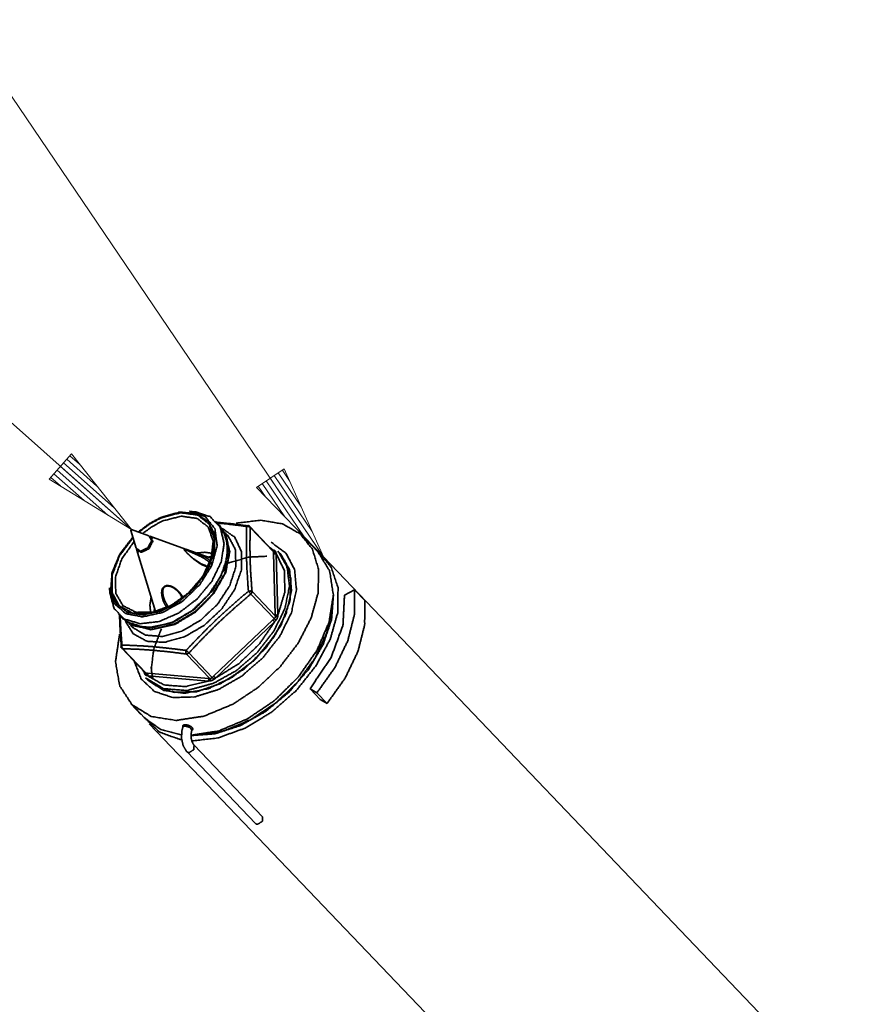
# Model space of a CAD drawing. Header units: millimetres. Extents: x 0 to 297, y 0 to 420.
# Tile 17 of 21: x 110 to 119, y 290 to 300. Entities that reach past the tile are written whole.
import ezdxf

# ---------------------------------------------------------------- set-up
doc = ezdxf.new("R2010")
doc.units = ezdxf.units.MM
doc.layers.add('1', color=7, linetype='Continuous')

msp = doc.modelspace()

# ---------------------------------------------------------------- linework, layer by layer
at = {"layer": '1', "color": 113, "linetype": 'Continuous', "lineweight": 13}
for p, q in [((106.254, 305.287), (113.609, 294.447)), ((106.612, 299.153), (111.586, 294.733)), ((110.956, 295.529), (110.721, 295.265)), ((110.906, 295.473), (111.223, 295.191)), ((110.94, 295.511), (111.041, 295.421)), ((110.94, 295.511), (111.041, 295.421)), ((111.586, 294.733), (110.956, 295.529)), ((110.805, 295.359), (111.337, 294.886)), ((110.839, 295.397), (111.586, 294.733)), ((110.839, 295.397), (111.586, 294.733)), ((110.872, 295.435), (111.404, 294.962)), ((113.193, 295.374), (112.902, 295.176)), ((113.174, 295.361), (113.25, 295.248)), ((113.174, 295.361), (113.25, 295.248)), ((113.609, 294.447), (113.193, 295.374)), ((110.721, 295.265), (111.586, 294.733)), ((110.737, 295.283), (110.839, 295.193)), ((110.737, 295.283), (110.839, 295.193)), ((110.771, 295.321), (111.088, 295.04)), ((113.005, 295.246), (113.405, 294.657)), ((113.048, 295.275), (113.609, 294.447)), ((113.048, 295.275), (113.609, 294.447)), ((113.09, 295.304), (113.489, 294.714)), ((113.132, 295.332), (113.37, 294.981)), ((112.902, 295.176), (113.609, 294.447)), ((112.921, 295.189), (112.998, 295.077)), ((112.921, 295.189), (112.998, 295.077)), ((112.963, 295.218), (113.201, 294.867))]:
    msp.add_line(p, q, dxfattribs=at)
at = {"layer": '1', "color": 2, "linetype": 'Continuous', "lineweight": 35}
for p, q in [((112.254, 294.922), (112.199, 294.927)), ((112.513, 294.781), (112.473, 294.823)), ((111.579, 294.724), (111.636, 294.538)), ((111.77, 294.667), (111.588, 294.733)), ((113.08, 294.508), (112.833, 294.767)), ((113.083, 294.499), (112.837, 294.757)), ((112.157, 294.529), (111.782, 294.663)), ((111.81, 294.632), (111.787, 294.656)), ((112.604, 294.667), (112.565, 294.708)), ((112.587, 294.661), (112.575, 294.688)), ((111.639, 294.527), (111.841, 293.872)), ((111.646, 294.521), (111.669, 294.497)), ((112.427, 294.432), (112.159, 294.528)), ((113.068, 294.521), (113.073, 294.521)), ((113.073, 294.521), (113.086, 294.517)), ((113.153, 294.483), (113.129, 294.508)), ((113.083, 294.484), (113.083, 294.499)), ((113.101, 293.839), (113.083, 294.484)), ((113.108, 294.493), (113.111, 294.481)), ((113.111, 294.481), (113.129, 293.836)), ((111.357, 294.121), (111.36, 294.067)), ((113.089, 293.798), (112.843, 294.056)), ((112.856, 294.081), (113.102, 293.823)), ((111.449, 293.844), (111.489, 293.801)), ((112.452, 293.193), (113.074, 293.785)), ((113.074, 293.785), (113.089, 293.798)), ((113.102, 293.823), (113.101, 293.839)), ((113.129, 293.836), (113.127, 293.82)), ((111.56, 293.746), (111.599, 293.705)), ((111.579, 293.736), (111.605, 293.723)), ((113.094, 293.764), (112.471, 293.172)), ((113.106, 293.778), (113.094, 293.764)), ((111.485, 293.485), (111.732, 293.227)), ((111.495, 293.481), (111.741, 293.224)), ((112.411, 293.167), (112.165, 293.425)), ((112.191, 293.436), (112.437, 293.178)), ((111.72, 293.235), (111.72, 293.24)), ((111.723, 293.222), (111.72, 293.235)), ((111.734, 293.174), (111.758, 293.149)), ((111.741, 293.224), (111.756, 293.223)), ((111.758, 293.195), (111.746, 293.198)), ((111.756, 293.223), (112.396, 293.169)), ((112.398, 293.141), (111.758, 293.195)), ((112.396, 293.169), (112.411, 293.167)), ((112.437, 293.178), (112.452, 293.193)), ((112.471, 293.172), (112.457, 293.161)), ((112.414, 293.143), (112.398, 293.141))]:
    msp.add_line(p, q, dxfattribs=at)
at = {"layer": '1', "color": 3, "linetype": 'Continuous', "lineweight": 35}
for p, q in [((113.553, 294.495), (113.403, 294.652)), ((119.142, 288.663), (113.609, 294.447)), ((113.936, 294.099), (113.829, 294.044)), ((114.043, 293.987), (113.936, 294.099)), ((113.574, 292.948), (113.467, 293.06)), ((113.467, 293.06), (113.538, 293.016)), ((113.645, 292.904), (113.538, 293.016)), ((111.579, 292.907), (111.728, 292.75)), ((111.583, 292.902), (111.58, 292.901)), ((111.687, 292.789), (111.58, 292.901)), ((113.574, 292.948), (113.645, 292.904)), ((111.689, 292.791), (111.687, 292.789)), ((111.773, 292.692), (117.205, 287.013))]:
    msp.add_line(p, q, dxfattribs=at)
at = {"layer": '1', "color": 192, "linetype": 'Continuous', "lineweight": 35}
for p, q in [((112.135, 292.677), (112.128, 292.658)), ((112.223, 292.623), (112.231, 292.644)), ((112.967, 291.711), (112.246, 292.465)), ((112.173, 292.395), (112.894, 291.641))]:
    msp.add_line(p, q, dxfattribs=at)
at = {"layer": '1', "color": 2, "linetype": 'Continuous', "lineweight": 35}
for centre, start, end in [((112.811, 294.746), 43.7265, 82.0182), ((111.507, 293.506), 184.8003, 223.7265)]:
    msp.add_arc(centre, 0.0304, start, end, dxfattribs=at)
for points, knots in [([(112.199, 294.927), (112.363, 294.871), (112.464, 294.744), (112.489, 294.564), (112.434, 294.358), (112.306, 294.154), (112.125, 293.98), (111.915, 293.862), (111.706, 293.816), (111.528, 293.849), (111.406, 293.956), (111.357, 294.121)], [0, 0, 0.078826, 0.152863, 0.235451, 0.332935, 0.442764, 0.557237, 0.667068, 0.76455, 0.847137, 0.92117, 1, 1]), ([(112.254, 294.922), (112.415, 294.87), (112.522, 294.754), (112.562, 294.588), (112.531, 294.392), (112.432, 294.189), (112.277, 294.003), (112.084, 293.856), (111.877, 293.766), (111.679, 293.744), (111.515, 293.792), (111.404, 293.904), (111.36, 294.067)], [0, 0, 0.072671, 0.140371, 0.213637, 0.298937, 0.395997, 0.499999, 0.604003, 0.701068, 0.786361, 0.859632, 0.927332, 1, 1]), ([(111.6, 294.653), (111.463, 294.474), (111.383, 294.282), (111.369, 294.102), (111.425, 293.957), (111.542, 293.864), (111.707, 293.836), (111.898, 293.876), (112.091, 293.979), (112.263, 294.132), (112.391, 294.315), (112.461, 294.507), (112.462, 294.682), (112.395, 294.819), (112.268, 294.901), (112.098, 294.918), (111.905, 294.866)], [0, 0, 0.075241, 0.144393, 0.204322, 0.255994, 0.305639, 0.361086, 0.425924, 0.498756, 0.575185, 0.649715, 0.717407, 0.775705, 0.826451, 0.876602, 0.933573, 1, 1]), ([(111.905, 294.859), (112.107, 294.911), (112.283, 294.887), (112.406, 294.79), (112.46, 294.635), (112.438, 294.444), (112.341, 294.243), (112.184, 294.061), (111.99, 293.924), (111.785, 293.852), (111.599, 293.855), (111.458, 293.932), (111.383, 294.072), (111.384, 294.256), (111.461, 294.457), (111.602, 294.647)], [0, 0, 0.070557, 0.130401, 0.18339, 0.238898, 0.304104, 0.379456, 0.460557, 0.540919, 0.614296, 0.677104, 0.731229, 0.785032, 0.847154, 0.919915, 1, 1]), ([(111.614, 294.607), (111.485, 294.425), (111.418, 294.234), (111.422, 294.062), (111.498, 293.933), (111.635, 293.864), (111.813, 293.866), (112.007, 293.938), (112.191, 294.07), (112.338, 294.243), (112.427, 294.434), (112.447, 294.615), (112.394, 294.761), (112.276, 294.852), (112.109, 294.874), (111.917, 294.825)], [0, 0, 0.079782, 0.151852, 0.213274, 0.266846, 0.321397, 0.3849, 0.458845, 0.539489, 0.6206, 0.695768, 0.760776, 0.816211, 0.869305, 0.929322, 1, 1]), ([(111.905, 294.866), (111.777, 294.798), (111.657, 294.708)], [0, 0, 0.490036, 1, 1]), ([(111.663, 294.705), (111.78, 294.794), (111.905, 294.859)], [0, 0, 0.509942, 1, 1]), ([(111.917, 294.825), (111.807, 294.767), (111.702, 294.691)], [0, 0, 0.490281, 1, 1]), ([(111.489, 293.801), (111.628, 293.718), (111.812, 293.704), (112.019, 293.76), (112.224, 293.881), (112.401, 294.051), (112.531, 294.25), (112.597, 294.454), (112.59, 294.638), (112.513, 294.781)], [0, 0, 0.087951, 0.188065, 0.304371, 0.433244, 0.566757, 0.695643, 0.811942, 0.912056, 1, 1]), ([(111.586, 294.733), (111.578, 294.724), (111.583, 294.725), (111.587, 294.725), (111.587, 294.729), (111.586, 294.733)], [0, 0, 0.398088, 0.556614, 0.715544, 0.857382, 1, 1]), ([(112.547, 294.738), (112.605, 294.556), (112.57, 294.331), (112.446, 294.099), (112.252, 293.896), (112.02, 293.755)], [0, 0, 0.155479, 0.340022, 0.553154, 0.77993, 1, 1]), ([(112.541, 294.747), (112.675, 294.653), (112.745, 294.501), (112.744, 294.31), (112.672, 294.101), (112.536, 293.898), (112.352, 293.726), (112.143, 293.605)], [0, 0, 0.110708, 0.223668, 0.352904, 0.502288, 0.666777, 0.836474, 1, 1]), ([(112.466, 294.811), (112.471, 294.811), (112.476, 294.811), (112.647, 294.794), (112.824, 294.771)], [0, 0, 0.013631, 0.027265, 0.505362, 1, 1]), ([(112.799, 294.766), (112.752, 294.773), (112.564, 294.796), (112.492, 294.802)], [0, 0, 0.155733, 0.767673, 1, 1]), ([(112.818, 294.086), (112.814, 294.134), (112.802, 294.324), (112.798, 294.438), (112.796, 294.55), (112.797, 294.659), (112.799, 294.766)], [0, 0, 0.071173, 0.350837, 0.518903, 0.682862, 0.843185, 1, 1]), ([(112.799, 294.766), (112.803, 294.77), (112.807, 294.774), (112.811, 294.775), (112.816, 294.776)], [0, 0, 0.27788, 0.556148, 0.778209, 1, 1]), ([(112.799, 294.766), (112.82, 294.766), (112.829, 294.761), (112.837, 294.757)], [0, 0, 0.523273, 0.761398, 1, 1]), ([(112.833, 294.767), (112.836, 294.762), (112.837, 294.759), (112.837, 294.757)], [0, 0, 0.478784, 0.739303, 1, 1]), ([(112.837, 294.757), (112.834, 294.597), (112.835, 294.432), (112.843, 294.259), (112.856, 294.081)], [0, 0, 0.235579, 0.480151, 0.735713, 1, 1]), ([(111.636, 294.538), (111.685, 294.507), (111.76, 294.543), (111.799, 294.617), (111.77, 294.667)], [0, 0, 0.20581, 0.500022, 0.79413, 1, 1]), ([(111.638, 294.533), (111.688, 294.494), (111.771, 294.532), (111.812, 294.613), (111.776, 294.665)], [0, 0, 0.205231, 0.500049, 0.794823, 1, 1]), ([(112.587, 294.661), (112.617, 294.478), (112.565, 294.266), (112.439, 294.053), (112.255, 293.87), (112.04, 293.742)], [0, 0, 0.159711, 0.347965, 0.560843, 0.784109, 1, 1]), ([(112.578, 294.681), (112.622, 294.499), (112.579, 294.282), (112.454, 294.062), (112.267, 293.871), (112.046, 293.737)], [0, 0, 0.157342, 0.343744, 0.556823, 0.781925, 1, 1]), ([(112.604, 294.667), (112.68, 294.527), (112.686, 294.345), (112.621, 294.144), (112.493, 293.949), (112.317, 293.782), (112.116, 293.664)], [0, 0, 0.126427, 0.270402, 0.437694, 0.62304, 0.814938, 1, 1]), ([(112.378, 294.352), (112.325, 294.372), (112.242, 294.425), (112.2, 294.461), (112.172, 294.487), (112.164, 294.495), (112.156, 294.503), (112.152, 294.509), (112.147, 294.515), (112.142, 294.523), (112.142, 294.528), (112.152, 294.528), (112.184, 294.518), (112.246, 294.496), (112.308, 294.471), (112.358, 294.447), (112.395, 294.423), (112.418, 294.402), (112.432, 294.38), (112.432, 294.365), (112.43, 294.361), (112.428, 294.358)], [0, 0, 0.086367, 0.235913, 0.320219, 0.379243, 0.396024, 0.412782, 0.42404, 0.435274, 0.449763, 0.457417, 0.472352, 0.52402, 0.623754, 0.725733, 0.810732, 0.876826, 0.925197, 0.96374, 0.988001, 0.994014, 1, 1]), ([(112.415, 294.371), (112.415, 294.372), (112.415, 294.373), (112.41, 294.381), (112.405, 294.388), (112.397, 294.397), (112.388, 294.405), (112.358, 294.427), (112.335, 294.44), (112.312, 294.452), (112.282, 294.466), (112.253, 294.479), (112.219, 294.494), (112.19, 294.507), (112.173, 294.514), (112.158, 294.519), (112.154, 294.52), (112.149, 294.521), (112.146, 294.519), (112.147, 294.517), (112.148, 294.514), (112.154, 294.506), (112.158, 294.502), (112.162, 294.497), (112.171, 294.488), (112.179, 294.479), (112.197, 294.462), (112.215, 294.446), (112.252, 294.414), (112.292, 294.386), (112.323, 294.367), (112.338, 294.36), (112.354, 294.353), (112.37, 294.349), (112.386, 294.345), (112.396, 294.346), (112.406, 294.346), (112.413, 294.35)], [0, 0, 0.001933, 0.003894, 0.017708, 0.03155, 0.04967, 0.067768, 0.126642, 0.166485, 0.207099, 0.25891, 0.308933, 0.365173, 0.415466, 0.443869, 0.46736, 0.474963, 0.482574, 0.488061, 0.492157, 0.496222, 0.511902, 0.521602, 0.531326, 0.550311, 0.569284, 0.606728, 0.644897, 0.721058, 0.796005, 0.851838, 0.87844, 0.905028, 0.930852, 0.956684, 0.972215, 0.987744, 1, 1]), ([(113.129, 294.508), (113.225, 294.345), (113.25, 294.138), (113.202, 293.904), (113.085, 293.664), (112.91, 293.44), (112.692, 293.252), (112.451, 293.117)], [0, 0, 0.107796, 0.227197, 0.363599, 0.515753, 0.677954, 0.842176, 1, 1]), ([(113.073, 294.521), (113.061, 294.532), (113.048, 294.542)], [0, 0, 0.499055, 1, 1]), ([(113.073, 294.521), (113.072, 294.519), (113.072, 294.519), (113.071, 294.518)], [0, 0, 0.509132, 0.756231, 1, 1]), ([(113.086, 294.517), (113.082, 294.513), (113.08, 294.512), (113.078, 294.511)], [0, 0, 0.542297, 0.770203, 1, 1]), ([(113.083, 294.499), (113.083, 294.502), (113.082, 294.505), (113.081, 294.508), (113.081, 294.508), (113.08, 294.508)], [0, 0, 0.288268, 0.600764, 0.91523, 0.957615, 1, 1]), ([(113.086, 294.517), (113.089, 294.515), (113.092, 294.514), (113.096, 294.511), (113.101, 294.507), (113.101, 294.507), (113.101, 294.506), (113.104, 294.502), (113.107, 294.497), (113.107, 294.495), (113.108, 294.493)], [0, 0, 0.096525, 0.19358, 0.357334, 0.521462, 0.541354, 0.561699, 0.71588, 0.870585, 0.935043, 1, 1]), ([(111.758, 293.149), (111.926, 293.043), (112.144, 293.012), (112.394, 293.06), (112.649, 293.182), (112.886, 293.366), (113.08, 293.594), (113.213, 293.844), (113.272, 294.091), (113.251, 294.311), (113.153, 294.483)], [0, 0, 0.078848, 0.166873, 0.267993, 0.380698, 0.499996, 0.619301, 0.732009, 0.833122, 0.921152, 1, 1]), ([(113.197, 294.412), (113.266, 294.218), (113.254, 293.982), (113.161, 293.728), (112.997, 293.483), (112.778, 293.271), (112.527, 293.115), (112.27, 293.028), (112.031, 293.022), (111.837, 293.095)], [0, 0, 0.08884, 0.190416, 0.306444, 0.433226, 0.564072, 0.691309, 0.808115, 0.910576, 1, 1]), ([(112.275, 294.487), (112.362, 294.495), (112.44, 294.484)], [0, 0, 0.525149, 1, 1]), ([(112.394, 294.444), (112.403, 294.446), (112.413, 294.447), (112.432, 294.45)], [0, 0, 0.25219, 0.504466, 1, 1]), ([(113.108, 294.493), (113.101, 294.493), (113.094, 294.493), (113.089, 294.496), (113.083, 294.499)], [0, 0, 0.261676, 0.523346, 0.7617, 1, 1]), ([(113.111, 294.481), (113.096, 294.479), (113.083, 294.484)], [0, 0, 0.526607, 1, 1]), ([(113.129, 293.836), (113.202, 294.08), (113.196, 294.303), (113.111, 294.481)], [0, 0, 0.378522, 0.708319, 1, 1]), ([(111.958, 293.916), (111.954, 293.922), (111.935, 293.953), (111.921, 293.984), (111.909, 294.026), (111.904, 294.068), (111.907, 294.098), (111.912, 294.112), (111.916, 294.118), (111.92, 294.125), (111.933, 294.136), (111.942, 294.14), (111.952, 294.144), (111.961, 294.144), (111.97, 294.145), (111.998, 294.141), (112.018, 294.133), (112.028, 294.128), (112.038, 294.122), (112.067, 294.101), (112.092, 294.076), (112.114, 294.047), (112.125, 294.025)], [0, 0, 0.016429, 0.089594, 0.16076, 0.251186, 0.337926, 0.399425, 0.429922, 0.445946, 0.461958, 0.497987, 0.518306, 0.53866, 0.558168, 0.57768, 0.634207, 0.679691, 0.70268, 0.725688, 0.799465, 0.873999, 0.948797, 1, 1]), ([(112.12, 294.018), (112.117, 294.024), (112.115, 294.029), (112.097, 294.058), (112.075, 294.084), (112.051, 294.105), (112.025, 294.123), (112.012, 294.129), (111.999, 294.135), (111.984, 294.138), (111.97, 294.141), (111.962, 294.14), (111.954, 294.139), (111.948, 294.137), (111.941, 294.135), (111.936, 294.131), (111.931, 294.127), (111.921, 294.111), (111.916, 294.093), (111.916, 294.084), (111.916, 294.075), (111.921, 294.036), (111.934, 293.995), (111.948, 293.966), (111.965, 293.936), (111.973, 293.927), (111.981, 293.918)], [0, 0, 0.012813, 0.025635, 0.096698, 0.170098, 0.235785, 0.304068, 0.334281, 0.364512, 0.395747, 0.426973, 0.443331, 0.459692, 0.474881, 0.490054, 0.502926, 0.515815, 0.55683, 0.595018, 0.61477, 0.634523, 0.716965, 0.807878, 0.875892, 0.949304, 0.974662, 1, 1]), ([(111.789, 293.862), (111.781, 293.94), (111.794, 294.026)], [0, 0, 0.474843, 1, 1]), ([(112.162, 293.463), (112.203, 293.507), (112.372, 293.681), (112.48, 293.786), (112.59, 293.888), (112.703, 293.988), (112.818, 294.086)], [0, 0, 0.066907, 0.334895, 0.5008, 0.666898, 0.833448, 1, 1]), ([(112.843, 294.056), (112.673, 293.91), (112.507, 293.759), (112.347, 293.6), (112.191, 293.436)], [0, 0, 0.248675, 0.497992, 0.74885, 1, 1]), ([(112.818, 294.086), (112.829, 294.087), (112.839, 294.088), (112.847, 294.084), (112.856, 294.081)], [0, 0, 0.270048, 0.539875, 0.769836, 1, 1]), ([(112.843, 294.056), (112.831, 294.071), (112.818, 294.086)], [0, 0, 0.501737, 1, 1]), ([(112.856, 294.081), (112.853, 294.068), (112.843, 294.056)], [0, 0, 0.462453, 1, 1]), ([(111.824, 293.868), (111.827, 293.887), (111.831, 293.906)], [0, 0, 0.495387, 1, 1]), ([(111.481, 293.495), (111.468, 293.672), (111.461, 293.843), (111.461, 293.847)], [0, 0, 0.502004, 0.989506, 1, 1]), ([(111.468, 293.824), (111.471, 293.755), (111.478, 293.638), (111.487, 293.519)], [0, 0, 0.223596, 0.608064, 1, 1]), ([(113.074, 293.785), (113.084, 293.774), (113.094, 293.764)], [0, 0, 0.517674, 1, 1]), ([(113.089, 293.798), (113.091, 293.8), (113.093, 293.801), (113.096, 293.805), (113.099, 293.809), (113.1, 293.81), (113.101, 293.814), (113.102, 293.818), (113.102, 293.821), (113.102, 293.823)], [0, 0, 0.074304, 0.148336, 0.314149, 0.480285, 0.520614, 0.675425, 0.830145, 0.915069, 1, 1]), ([(113.089, 293.798), (113.094, 293.793), (113.098, 293.788), (113.106, 293.778)], [0, 0, 0.250326, 0.500407, 1, 1]), ([(113.129, 293.836), (113.113, 293.834), (113.101, 293.839)], [0, 0, 0.526773, 1, 1]), ([(113.127, 293.82), (113.113, 293.819), (113.102, 293.823)], [0, 0, 0.540968, 1, 1]), ([(113.127, 293.82), (113.126, 293.816), (113.125, 293.812), (113.12, 293.798), (113.12, 293.797), (113.119, 293.796), (113.115, 293.79), (113.11, 293.783), (113.108, 293.781), (113.106, 293.778)], [0, 0, 0.083487, 0.166505, 0.482246, 0.502846, 0.523834, 0.691182, 0.858649, 0.929254, 1, 1]), ([(112.143, 293.605), (111.936, 293.548), (111.751, 293.559), (111.607, 293.637), (111.522, 293.772)], [0, 0, 0.296167, 0.552746, 0.7782, 1, 1]), ([(112.02, 293.755), (111.747, 293.697), (111.53, 293.766)], [0, 0, 0.550481, 1, 1]), ([(112.046, 293.737), (111.793, 293.68), (111.586, 293.732)], [0, 0, 0.547599, 1, 1]), ([(112.116, 293.664), (111.914, 293.609), (111.734, 293.624), (111.599, 293.705)], [0, 0, 0.381915, 0.710789, 1, 1]), ([(112.04, 293.742), (111.805, 293.685), (111.605, 293.723)], [0, 0, 0.544198, 1, 1]), ([(112.471, 293.172), (112.716, 293.323), (112.931, 293.527), (113.094, 293.764)], [0, 0, 0.329749, 0.669643, 1, 1]), ([(111.477, 293.504), (111.478, 293.508), (111.479, 293.512), (111.487, 293.519)], [0, 0, 0.221989, 0.444128, 1, 1]), ([(111.495, 293.481), (111.489, 293.482), (111.487, 293.484), (111.485, 293.485)], [0, 0, 0.519914, 0.75956, 1, 1]), ([(111.495, 293.481), (111.486, 293.498), (111.487, 293.519)], [0, 0, 0.476651, 1, 1]), ([(111.487, 293.519), (111.53, 293.518), (111.703, 293.51), (111.814, 293.502), (111.927, 293.491), (112.044, 293.478), (112.162, 293.463)], [0, 0, 0.062605, 0.318773, 0.482592, 0.650885, 0.823702, 1, 1]), ([(112.165, 293.425), (111.99, 293.447), (111.82, 293.464), (111.655, 293.475), (111.495, 293.481)], [0, 0, 0.261808, 0.515964, 0.76216, 1, 1]), ([(112.165, 293.425), (112.162, 293.433), (112.159, 293.442), (112.162, 293.463)], [0, 0, 0.229731, 0.459552, 1, 1]), ([(112.191, 293.436), (112.184, 293.442), (112.176, 293.449), (112.162, 293.463)], [0, 0, 0.250898, 0.501945, 1, 1]), ([(112.191, 293.436), (112.178, 293.427), (112.172, 293.426), (112.165, 293.425)], [0, 0, 0.538595, 0.769186, 1, 1]), ([(111.704, 293.256), (111.708, 293.251), (111.712, 293.246), (111.72, 293.235)], [0, 0, 0.250126, 0.500883, 1, 1]), ([(111.723, 293.237), (111.721, 293.236), (111.72, 293.235)], [0, 0, 0.494162, 1, 1]), ([(111.73, 293.229), (111.729, 293.227), (111.728, 293.225), (111.726, 293.224), (111.723, 293.222)], [0, 0, 0.227747, 0.456748, 0.729038, 1, 1]), ([(111.746, 293.198), (111.743, 293.2), (111.74, 293.201), (111.736, 293.204), (111.732, 293.207), (111.732, 293.207), (111.731, 293.208), (111.725, 293.218), (111.724, 293.22), (111.723, 293.222)], [0, 0, 0.085626, 0.171477, 0.324626, 0.477901, 0.498006, 0.518358, 0.853753, 0.927216, 1, 1]), ([(111.732, 293.227), (111.737, 293.224), (111.741, 293.224)], [0, 0, 0.62013, 1, 1]), ([(112.451, 293.117), (112.171, 293.041), (111.923, 293.061), (111.734, 293.174)], [0, 0, 0.381903, 0.710798, 1, 1]), ([(111.741, 293.224), (111.747, 293.212), (111.746, 293.205), (111.746, 293.198)], [0, 0, 0.476425, 0.737835, 1, 1]), ([(111.756, 293.223), (111.758, 293.216), (111.761, 293.21), (111.758, 293.195)], [0, 0, 0.236175, 0.473007, 1, 1]), ([(111.758, 293.195), (111.93, 293.1), (112.151, 293.082), (112.398, 293.141)], [0, 0, 0.291989, 0.62154, 1, 1]), ([(112.396, 293.169), (112.398, 293.163), (112.401, 293.156), (112.398, 293.141)], [0, 0, 0.236832, 0.473007, 1, 1]), ([(112.411, 293.167), (112.413, 293.167), (112.415, 293.167), (112.424, 293.169), (112.425, 293.169), (112.429, 293.172), (112.433, 293.174), (112.435, 293.176), (112.437, 293.178)], [0, 0, 0.063935, 0.127944, 0.439072, 0.479413, 0.641539, 0.804053, 0.90177, 1, 1]), ([(112.411, 293.167), (112.416, 293.156), (112.414, 293.143)], [0, 0, 0.458952, 1, 1]), ([(112.457, 293.161), (112.453, 293.158), (112.449, 293.155), (112.436, 293.148), (112.435, 293.148), (112.434, 293.147), (112.427, 293.145), (112.42, 293.143), (112.414, 293.143)], [0, 0, 0.094292, 0.188672, 0.518386, 0.539197, 0.559805, 0.71795, 0.875979, 1, 1]), ([(112.437, 293.178), (112.442, 293.174), (112.447, 293.17), (112.452, 293.165), (112.457, 293.161)], [0, 0, 0.250403, 0.500507, 0.750111, 1, 1]), ([(112.452, 293.193), (112.462, 293.182), (112.467, 293.177), (112.471, 293.172)], [0, 0, 0.517402, 0.758825, 1, 1])]:
    msp.add_open_spline(points, degree=1, knots=knots, dxfattribs=at)
at = {"layer": '1', "color": 3, "linetype": 'Continuous', "lineweight": 35}
for points, knots in [([(112.69, 294.802), (112.949, 294.832), (113.178, 294.793), (113.363, 294.689), (113.492, 294.527), (113.556, 294.316), (113.552, 294.071), (113.479, 293.807), (113.343, 293.541), (113.151, 293.291), (112.918, 293.072), (112.656, 292.898)], [0, 0, 0.089816, 0.169988, 0.243134, 0.314621, 0.390553, 0.475134, 0.569574, 0.67262, 0.781317, 0.89182, 1, 1]), ([(111.617, 293.347), (111.69, 293.162), (111.829, 293.032), (112.022, 292.967), (112.252, 292.974), (112.501, 293.051), (112.747, 293.192), (112.969, 293.385), (113.149, 293.614), (113.27, 293.858), (113.323, 294.099), (113.304, 294.314), (113.213, 294.486), (113.059, 294.6)], [0, 0, 0.064606, 0.12652, 0.192707, 0.267782, 0.352522, 0.444736, 0.540459, 0.635002, 0.723931, 0.804013, 0.874355, 0.937625, 1, 1]), ([(113.542, 294.507), (113.687, 294.343), (113.761, 294.123), (113.759, 293.864), (113.68, 293.584), (113.53, 293.303), (113.321, 293.04), (113.066, 292.816), (112.784, 292.646), (112.496, 292.542), (112.222, 292.511)], [0, 0, 0.075461, 0.155186, 0.244353, 0.344518, 0.454128, 0.569622, 0.68639, 0.799609, 0.905055, 1, 1]), ([(112.211, 292.57), (112.501, 292.615), (112.802, 292.74), (113.091, 292.934), (113.343, 293.183), (113.541, 293.466), (113.667, 293.761), (113.712, 294.046), (113.673, 294.297), (113.553, 294.495)], [0, 0, 0.106272, 0.224213, 0.35004, 0.478357, 0.603309, 0.719678, 0.824017, 0.916065, 1, 1]), ([(112.609, 294.382), (112.818, 294.444), (113.013, 294.453)], [0, 0, 0.526666, 1, 1]), ([(113.538, 293.016), (113.729, 293.284), (113.864, 293.565), (113.934, 293.842), (113.936, 294.099)], [0, 0, 0.278378, 0.541489, 0.782873, 1, 1]), ([(113.712, 294.039), (113.693, 293.79), (113.604, 293.526), (113.451, 293.264), (113.245, 293.024), (113.001, 292.822), (112.734, 292.673), (112.465, 292.586), (112.211, 292.567)], [0, 0, 0.108238, 0.229155, 0.360365, 0.497414, 0.634875, 0.767245, 0.889877, 1, 1]), ([(113.829, 294.044), (113.813, 293.728), (113.688, 293.388), (113.467, 293.06)], [0, 0, 0.2947, 0.631652, 1, 1]), ([(113.701, 293.91), (113.644, 293.649), (113.519, 293.382), (113.334, 293.129), (113.102, 292.908), (112.842, 292.735), (112.57, 292.621), (112.307, 292.576)], [0, 0, 0.128949, 0.271237, 0.422669, 0.577334, 0.728765, 0.871059, 1, 1]), ([(113.645, 292.904), (113.836, 293.172), (113.971, 293.453), (114.041, 293.73), (114.043, 293.987)], [0, 0, 0.278382, 0.541484, 0.78287, 1, 1]), ([(111.902, 293.691), (111.821, 293.475), (111.796, 293.268)], [0, 0, 0.526471, 1, 1]), ([(112.656, 292.898), (112.349, 292.771), (112.054, 292.727), (111.795, 292.768), (111.592, 292.893), (111.463, 293.09), (111.419, 293.344), (111.462, 293.633)], [0, 0, 0.173289, 0.329082, 0.46619, 0.590179, 0.713037, 0.847384, 1, 1]), ([(113.109, 293.639), (112.887, 293.365), (112.604, 293.155)], [0, 0, 0.499994, 1, 1]), ([(111.814, 293.165), (111.801, 293.224), (111.795, 293.287)], [0, 0, 0.490436, 1, 1]), ([(112.105, 292.523), (111.88, 292.606), (111.717, 292.762)], [0, 0, 0.514744, 1, 1]), ([(111.728, 292.75), (111.896, 292.631), (112.111, 292.575)], [0, 0, 0.481041, 1, 1]), ([(112.15, 292.681), (112.143, 292.68), (112.137, 292.678), (112.133, 292.676), (112.129, 292.673), (112.127, 292.665), (112.128, 292.662), (112.129, 292.659)], [0, 0, 0.176169, 0.351962, 0.482842, 0.61341, 0.835517, 0.91771, 1, 1]), ([(112.223, 292.624), (112.226, 292.625), (112.228, 292.626), (112.232, 292.634), (112.231, 292.644), (112.227, 292.649), (112.224, 292.654), (112.211, 292.664), (112.203, 292.668), (112.195, 292.672), (112.186, 292.675), (112.177, 292.678), (112.169, 292.679), (112.16, 292.681), (112.155, 292.681), (112.15, 292.681)], [0, 0, 0.021196, 0.042472, 0.12019, 0.204654, 0.25936, 0.313921, 0.449309, 0.526269, 0.603069, 0.683097, 0.762986, 0.83884, 0.914578, 0.95729, 1, 1])]:
    msp.add_open_spline(points, degree=1, knots=knots, dxfattribs=at)
at = {"layer": '1', "color": 192, "linetype": 'Continuous', "lineweight": 35}
for points, knots in [([(112.128, 292.658), (112.117, 292.615), (112.114, 292.539), (112.13, 292.465), (112.164, 292.405), (112.169, 292.4), (112.173, 292.395)], [0, 0, 0.158366, 0.431207, 0.704818, 0.952296, 0.97612, 1, 1]), ([(112.149, 292.668), (112.142, 292.667), (112.135, 292.665), (112.132, 292.661), (112.128, 292.658)], [0, 0, 0.290676, 0.58113, 0.790721, 1, 1]), ([(112.223, 292.623), (112.202, 292.654), (112.149, 292.668)], [0, 0, 0.406071, 1, 1]), ([(112.246, 292.465), (112.235, 292.481), (112.223, 292.508), (112.215, 292.543), (112.214, 292.581), (112.22, 292.614), (112.222, 292.619), (112.223, 292.623)], [0, 0, 0.115055, 0.294327, 0.51074, 0.742704, 0.945013, 0.972457, 1, 1]), ([(112.246, 292.465), (112.242, 292.419), (112.194, 292.388)], [0, 0, 0.447143, 1, 1]), ([(112.194, 292.388), (112.182, 292.39), (112.177, 292.392), (112.173, 292.395)], [0, 0, 0.528947, 0.764666, 1, 1]), ([(112.967, 291.711), (112.964, 291.665), (112.915, 291.634)], [0, 0, 0.445903, 1, 1]), ([(112.915, 291.634), (112.903, 291.635), (112.899, 291.638), (112.894, 291.641)], [0, 0, 0.528735, 0.76456, 1, 1])]:
    msp.add_open_spline(points, degree=1, knots=knots, dxfattribs=at)

doc.saveas('drawing.dxf')
